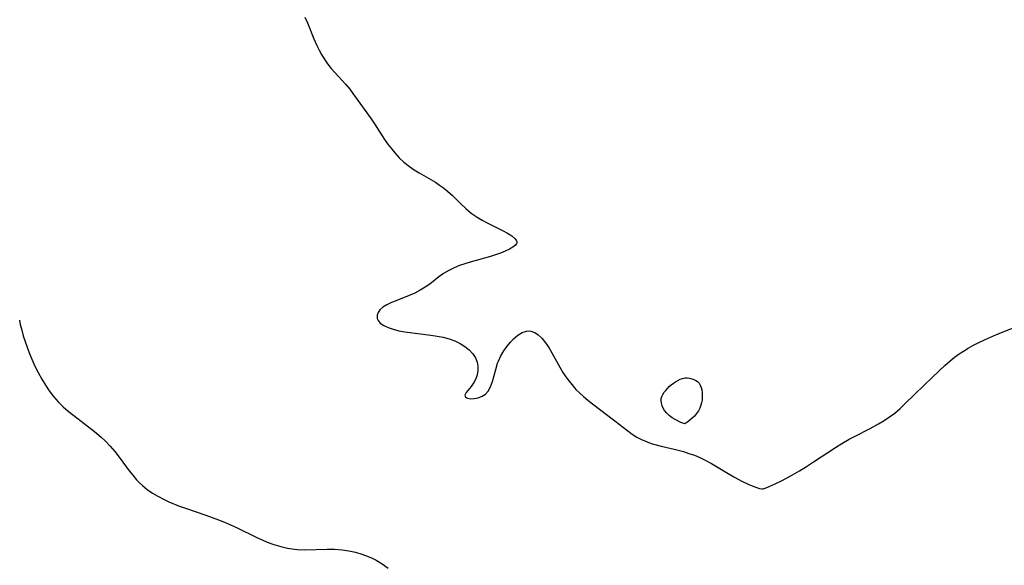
# Model space of a CAD drawing. Header units: metres. Extents: x 1073367 to 1082519, y 1569854 to 1574957.
# Tile 87 of 256: x 1074738 to 1074991, y 1572341 to 1572481. Entities that reach past the tile are written whole.
import ezdxf

# ---------------------------------------------------------------- set-up
doc = ezdxf.new("R2010")
doc.units = ezdxf.units.M
doc.layers.add('CGG_CurvaNivelLidar_v1', color=253, linetype='Continuous', lineweight=30)

msp = doc.modelspace()

# ---------------------------------------------------------------- linework, layer by layer
at = {"layer": 'CGG_CurvaNivelLidar_v1'}
for p, q in [((1074810.9436, 1572481.3582, 70), (1074811.6685, 1572479.8675, 70)), ((1074811.6685, 1572479.8675, 70), (1074813.322, 1572475.8207, 70)), ((1074813.322, 1572475.8207, 70), (1074814.0748, 1572474.0791, 70)), ((1074814.0748, 1572474.0791, 70), (1074814.6351, 1572472.9154, 70)), ((1074814.6351, 1572472.9154, 70), (1074815.2451, 1572471.7799, 70)), ((1074815.2451, 1572471.7799, 70), (1074815.9139, 1572470.6818, 70)), ((1074815.9139, 1572470.6818, 70), (1074816.8034, 1572469.4191, 70)), ((1074816.8034, 1572469.4191, 70), (1074817.7674, 1572468.2089, 70)), ((1074817.7674, 1572468.2089, 70), (1074818.7824, 1572467.0372, 70)), ((1074818.7824, 1572467.0372, 70), (1074821.4061, 1572464.1368, 70)), ((1074821.4061, 1572464.1368, 70), (1074822.4871, 1572462.8431, 70)), ((1074822.4871, 1572462.8431, 70), (1074823.2898, 1572461.7892, 70)), ((1074823.2898, 1572461.7892, 70), (1074828.0081, 1572455.2416, 70)), ((1074828.0081, 1572455.2416, 70), (1074828.8735, 1572453.9613, 70)), ((1074828.8735, 1572453.9613, 70), (1074831.4554, 1572449.9895, 70)), ((1074831.4554, 1572449.9895, 70), (1074832.2177, 1572448.8746, 70)), ((1074832.2177, 1572448.8746, 70), (1074833.0168, 1572447.7921, 70)), ((1074833.0168, 1572447.7921, 70), (1074834.0801, 1572446.5094, 70)), ((1074834.0801, 1572446.5094, 70), (1074835.2206, 1572445.2996, 70)), ((1074835.2206, 1572445.2996, 70), (1074836.4346, 1572444.1686, 70)), ((1074836.4346, 1572444.1686, 70), (1074837.8634, 1572443.0155, 70)), ((1074837.8634, 1572443.0155, 70), (1074839.0051, 1572442.2074, 70)), ((1074839.0051, 1572442.2074, 70), (1074840.3014, 1572441.3896, 70)), ((1074840.3014, 1572441.3896, 70), (1074844.4939, 1572438.9847, 70)), ((1074844.4939, 1572438.9847, 70), (1074845.5704, 1572438.2878, 70)), ((1074845.5704, 1572438.2878, 70), (1074846.6073, 1572437.5401, 70)), ((1074846.6073, 1572437.5401, 70), (1074847.5965, 1572436.7382, 70)), ((1074847.5965, 1572436.7382, 70), (1074848.8481, 1572435.5814, 70)), ((1074848.8481, 1572435.5814, 70), (1074850.9121, 1572433.5672, 70)), ((1074850.9121, 1572433.5672, 70), (1074852.2881, 1572432.3069, 70)), ((1074852.2881, 1572432.3069, 70), (1074853.7216, 1572431.1117, 70)), ((1074853.7216, 1572431.1117, 70), (1074855.2256, 1572430.0224, 70)), ((1074855.2256, 1572430.0224, 70), (1074856.4807, 1572429.252, 70)), ((1074856.4807, 1572429.252, 70), (1074857.7644, 1572428.5539, 70)), ((1074857.7644, 1572428.5539, 70), (1074861.6855, 1572426.6126, 70)), ((1074861.6855, 1572426.6126, 70), (1074863.0245, 1572425.9121, 70)), ((1074863.0245, 1572425.9121, 70), (1074864.1533, 1572425.2209, 70)), ((1074864.1533, 1572425.2209, 70), (1074864.9765, 1572424.5239, 70)), ((1074864.9765, 1572424.5239, 70), (1074865.3302, 1572423.9671, 70)), ((1074864.4047, 1572422.3084, 70), (1074863.5061, 1572421.7949, 70)), ((1074865.0516, 1572422.8537, 70), (1074864.4047, 1572422.3084, 70)), ((1074865.3143, 1572423.2588, 70), (1074865.0516, 1572422.8537, 70)), ((1074865.3709, 1572423.4388, 70), (1074865.3143, 1572423.2588, 70)), ((1074865.3302, 1572423.9671, 70), (1074865.3875, 1572423.7095, 70)), ((1074865.3875, 1572423.7095, 70), (1074865.3709, 1572423.4388, 70)), ((1074858.679, 1572419.984, 70), (1074853.4355, 1572418.5285, 70)), ((1074859.9666, 1572420.3968, 70), (1074858.679, 1572419.984, 70)), ((1074861.189, 1572420.8271, 70), (1074859.9666, 1572420.3968, 70)), ((1074862.4176, 1572421.3039, 70), (1074861.189, 1572420.8271, 70)), ((1074863.5061, 1572421.7949, 70), (1074862.4176, 1572421.3039, 70)), ((1074849.3527, 1572417.0628, 70), (1074847.9149, 1572416.3705, 70)), ((1074850.6749, 1572417.6045, 70), (1074849.3527, 1572417.0628, 70)), ((1074852.0403, 1572418.0924, 70), (1074850.6749, 1572417.6045, 70)), ((1074853.4355, 1572418.5285, 70), (1074852.0403, 1572418.0924, 70)), ((1074845.3909, 1572414.697, 70), (1074843.087, 1572412.8946, 70)), ((1074846.582, 1572415.5782, 70), (1074845.3909, 1572414.697, 70)), ((1074847.9149, 1572416.3705, 70), (1074846.582, 1572415.5782, 70)), ((1074841.8832, 1572412.0644, 70), (1074840.6189, 1572411.2984, 70)), ((1074843.087, 1572412.8946, 70), (1074841.8832, 1572412.0644, 70)), ((1074837.7248, 1572409.9198, 70), (1074833.7194, 1572408.3606, 70)), ((1074839.1919, 1572410.5662, 70), (1074837.7248, 1572409.9198, 70)), ((1074840.6189, 1572411.2984, 70), (1074839.1919, 1572410.5662, 70)), ((1074831.0399, 1572406.9459, 70), (1074830.2446, 1572406.2512, 70)), ((1074832.0381, 1572407.5714, 70), (1074831.0399, 1572406.9459, 70)), ((1074833.1874, 1572408.1345, 70), (1074832.0381, 1572407.5714, 70)), ((1074833.7194, 1572408.3606, 70), (1074833.1874, 1572408.1345, 70)), ((1074829.7689, 1572405.5992, 70), (1074829.5147, 1572404.9148, 70)), ((1074829.5147, 1572404.9148, 70), (1074829.5445, 1572404.057, 70)), ((1074830.2446, 1572406.2512, 70), (1074829.7689, 1572405.5992, 70)), ((1074737.6927, 1572403.6084, 69.5), (1074737.927, 1572402.4937, 69.5)), ((1074737.927, 1572402.4937, 69.5), (1074738.2863, 1572401.0459, 69.5)), ((1074829.5445, 1572404.057, 70), (1074829.7618, 1572403.5387, 70)), ((1074829.7618, 1572403.5387, 70), (1074830.3093, 1572402.879, 70)), ((1074830.3093, 1572402.879, 70), (1074831.2387, 1572402.251, 70)), ((1074831.2387, 1572402.251, 70), (1074832.3603, 1572401.7333, 70)), ((1074832.3603, 1572401.7333, 70), (1074833.6558, 1572401.2873, 70)), ((1074988.5284, 1572399.9179, 70), (1074998.1338, 1572403.7046, 70)), ((1074738.2863, 1572401.0459, 69.5), (1074738.6968, 1572399.6087, 69.5)), ((1074738.6968, 1572399.6087, 69.5), (1074739.1647, 1572398.1463, 69.5)), ((1074833.6558, 1572401.2873, 70), (1074835.0841, 1572400.9232, 70)), ((1074835.0841, 1572400.9232, 70), (1074836.6893, 1572400.6343, 70)), ((1074836.6893, 1572400.6343, 70), (1074843.3591, 1572399.8008, 70)), ((1074843.3591, 1572399.8008, 70), (1074844.9376, 1572399.5548, 70)), ((1074844.9376, 1572399.5548, 70), (1074846.5244, 1572399.2292, 70)), ((1074846.5244, 1572399.2292, 70), (1074848.0565, 1572398.8065, 70)), ((1074864.5421, 1572398.7924, 70), (1074865.6367, 1572399.731, 70)), ((1074865.6367, 1572399.731, 70), (1074866.764, 1572400.4279, 70)), ((1074866.764, 1572400.4279, 70), (1074867.911, 1572400.804, 70)), ((1074867.911, 1572400.804, 70), (1074868.4762, 1572400.8418, 70)), ((1074868.4762, 1572400.8418, 70), (1074869.0122, 1572400.78, 70)), ((1074869.0122, 1572400.78, 70), (1074869.9879, 1572400.4276, 70)), ((1074869.9879, 1572400.4276, 70), (1074870.9247, 1572399.816, 70)), ((1074870.9247, 1572399.816, 70), (1074871.8149, 1572398.9956, 70)), ((1074985.502, 1572398.6086, 70), (1074987.0066, 1572399.2817, 70)), ((1074987.0066, 1572399.2817, 70), (1074988.5284, 1572399.9179, 70)), ((1074739.1647, 1572398.1463, 69.5), (1074740.2134, 1572395.2565, 69.5)), ((1074848.0565, 1572398.8065, 70), (1074849.4839, 1572398.2793, 70)), ((1074849.4839, 1572398.2793, 70), (1074850.8184, 1572397.6409, 70)), ((1074850.8184, 1572397.6409, 70), (1074852.0366, 1572396.8929, 70)), ((1074852.0366, 1572396.8929, 70), (1074853.1484, 1572396.0022, 70)), ((1074862.0608, 1572395.7406, 70), (1074862.9094, 1572396.9453, 70)), ((1074862.9094, 1572396.9453, 70), (1074863.8291, 1572398.0528, 70)), ((1074863.8291, 1572398.0528, 70), (1074864.5421, 1572398.7924, 70)), ((1074871.8149, 1572398.9956, 70), (1074872.7769, 1572397.8318, 70)), ((1074872.7769, 1572397.8318, 70), (1074873.5971, 1572396.5966, 70)), ((1074981.2477, 1572396.4107, 70), (1074982.4422, 1572397.0802, 70)), ((1074982.4422, 1572397.0802, 70), (1074984.0179, 1572397.897, 70)), ((1074984.0179, 1572397.897, 70), (1074985.502, 1572398.6086, 70)), ((1074740.2134, 1572395.2565, 69.5), (1074740.898, 1572393.5728, 69.5)), ((1074853.1484, 1572396.0022, 70), (1074854.0803, 1572395.0126, 70)), ((1074854.0803, 1572395.0126, 70), (1074854.7996, 1572393.9422, 70)), ((1074860.677, 1572393.1156, 70), (1074861.3071, 1572394.4591, 70)), ((1074861.3071, 1572394.4591, 70), (1074862.0608, 1572395.7406, 70)), ((1074873.5971, 1572396.5966, 70), (1074874.3765, 1572395.2555, 70)), ((1074874.3765, 1572395.2555, 70), (1074876.4088, 1572391.5417, 70)), ((1074977.782, 1572394.1014, 70), (1074978.9422, 1572394.9518, 70)), ((1074978.9422, 1572394.9518, 70), (1074980.0791, 1572395.7034, 70)), ((1074980.0791, 1572395.7034, 70), (1074981.2477, 1572396.4107, 70)), ((1074740.898, 1572393.5728, 69.5), (1074741.6781, 1572391.8622, 69.5)), ((1074741.6781, 1572391.8622, 69.5), (1074742.5249, 1572390.1847, 69.5)), ((1074854.7996, 1572393.9422, 70), (1074855.2603, 1572392.8051, 70)), ((1074855.2603, 1572392.8051, 70), (1074855.4165, 1572391.8588, 70)), ((1074855.4165, 1572391.8588, 70), (1074855.399, 1572390.7399, 70)), ((1074859.9809, 1572391.0063, 70), (1074860.4788, 1572392.5987, 70)), ((1074860.4788, 1572392.5987, 70), (1074860.677, 1572393.1156, 70)), ((1074973.9199, 1572390.7087, 70), (1074975.269, 1572391.961, 70)), ((1074975.269, 1572391.961, 70), (1074976.6437, 1572393.1739, 70)), ((1074976.6437, 1572393.1739, 70), (1074977.782, 1572394.1014, 70)), ((1074742.5249, 1572390.1847, 69.5), (1074743.4474, 1572388.508, 69.5)), ((1074855.2051, 1572389.6337, 70), (1074854.8625, 1572388.5791, 70)), ((1074855.399, 1572390.7399, 70), (1074855.2051, 1572389.6337, 70)), ((1074859.1613, 1572387.9135, 70), (1074859.9809, 1572391.0063, 70)), ((1074876.4088, 1572391.5417, 70), (1074877.2494, 1572390.16, 70)), ((1074877.2494, 1572390.16, 70), (1074878.1584, 1572388.8122, 70)), ((1074969.9738, 1572386.9802, 70), (1074973.9199, 1572390.7087, 70)), ((1074743.4474, 1572388.508, 69.5), (1074744.3663, 1572386.9691, 69.5)), ((1074744.3663, 1572386.9691, 69.5), (1074745.3476, 1572385.479, 69.5)), ((1074853.7096, 1572386.6421, 70), (1074852.4246, 1572385.095, 70)), ((1074854.3913, 1572387.6171, 70), (1074853.7096, 1572386.6421, 70)), ((1074854.8625, 1572388.5791, 70), (1074854.3913, 1572387.6171, 70)), ((1074858.6692, 1572386.5367, 70), (1074859.1613, 1572387.9135, 70)), ((1074878.1584, 1572388.8122, 70), (1074879.1407, 1572387.5127, 70)), ((1074879.1407, 1572387.5127, 70), (1074879.8447, 1572386.6745, 70)), ((1074879.8447, 1572386.6745, 70), (1074880.5838, 1572385.8663, 70)), ((1074903.6305, 1572385.6183, 70), (1074904.5509, 1572386.5816, 70)), ((1074904.5509, 1572386.5816, 70), (1074905.06, 1572387.026, 70)), ((1074905.06, 1572387.026, 70), (1074905.6091, 1572387.4445, 70)), ((1074905.6091, 1572387.4445, 70), (1074906.1811, 1572387.8246, 70)), ((1074906.1811, 1572387.8246, 70), (1074906.7697, 1572388.1614, 70)), ((1074906.7697, 1572388.1614, 70), (1074907.3705, 1572388.4452, 70)), ((1074907.3705, 1572388.4452, 70), (1074907.9804, 1572388.661, 70)), ((1074907.9804, 1572388.661, 70), (1074908.5971, 1572388.7871, 70)), ((1074908.5971, 1572388.7871, 70), (1074909.1751, 1572388.8065, 70)), ((1074909.1751, 1572388.8065, 70), (1074909.7491, 1572388.7427, 70)), ((1074909.7491, 1572388.7427, 70), (1074910.3105, 1572388.6095, 70)), ((1074910.3105, 1572388.6095, 70), (1074910.8489, 1572388.4154, 70)), ((1074910.8489, 1572388.4154, 70), (1074911.3519, 1572388.1632, 70)), ((1074911.3519, 1572388.1632, 70), (1074911.8038, 1572387.8507, 70)), ((1074911.8038, 1572387.8507, 70), (1074912.1847, 1572387.4704, 70)), ((1074912.1847, 1572387.4704, 70), (1074912.5031, 1572386.9651, 70)), ((1074912.5031, 1572386.9651, 70), (1074912.7306, 1572386.3881, 70)), ((1074967.5011, 1572384.5898, 70), (1074969.9738, 1572386.9802, 70)), ((1074745.3476, 1572385.479, 69.5), (1074746.4114, 1572384.0557, 69.5)), ((1074746.4114, 1572384.0557, 69.5), (1074747.6408, 1572382.6516, 69.5)), ((1074852.4246, 1572385.095, 70), (1074852.0923, 1572384.4225, 70)), ((1074852.0923, 1572384.4225, 70), (1074852.0978, 1572384.1335, 70)), ((1074852.0978, 1572384.1335, 70), (1074852.2353, 1572383.8974, 70)), ((1074855.5052, 1572383.7107, 70), (1074856.5183, 1572384.1115, 70)), ((1074856.5183, 1572384.1115, 70), (1074856.9557, 1572384.3701, 70)), ((1074856.9557, 1572384.3701, 70), (1074857.3432, 1572384.6625, 70)), ((1074857.3432, 1572384.6625, 70), (1074858.0143, 1572385.3781, 70)), ((1074858.0143, 1572385.3781, 70), (1074858.6692, 1572386.5367, 70)), ((1074880.5838, 1572385.8663, 70), (1074881.5142, 1572384.9369, 70)), ((1074881.5142, 1572384.9369, 70), (1074882.485, 1572384.0472, 70)), ((1074882.485, 1572384.0472, 70), (1074883.6394, 1572383.0674, 70)), ((1074902.461, 1572383.4986, 70), (1074902.6238, 1572384.0504, 70)), ((1074902.6238, 1572384.0504, 70), (1074902.8898, 1572384.5871, 70)), ((1074902.8898, 1572384.5871, 70), (1074903.2318, 1572385.1098, 70)), ((1074903.2318, 1572385.1098, 70), (1074903.6305, 1572385.6183, 70)), ((1074912.7306, 1572386.3881, 70), (1074912.8863, 1572385.7601, 70)), ((1074912.8863, 1572385.7601, 70), (1074912.9825, 1572385.0973, 70)), ((1074912.9825, 1572385.0973, 70), (1074913.0254, 1572384.4119, 70)), ((1074913.0254, 1572384.4119, 70), (1074913.0151, 1572383.7142, 70)), ((1074965.1222, 1572382.203, 70), (1074967.5011, 1572384.5898, 70)), ((1074747.6408, 1572382.6516, 69.5), (1074748.9172, 1572381.4061, 69.5)), ((1074852.2353, 1572383.8974, 70), (1074852.7575, 1572383.6068, 70)), ((1074852.7575, 1572383.6068, 70), (1074853.54, 1572383.4769, 70)), ((1074853.54, 1572383.4769, 70), (1074854.4851, 1572383.5075, 70)), ((1074854.4851, 1572383.5075, 70), (1074855.5052, 1572383.7107, 70)), ((1074883.6394, 1572383.0674, 70), (1074884.8241, 1572382.1217, 70)), ((1074884.8241, 1572382.1217, 70), (1074890.5617, 1572377.8115, 70)), ((1074902.4267, 1572382.9006, 70), (1074902.461, 1572383.4986, 70)), ((1074902.5116, 1572382.2914, 70), (1074902.4267, 1572382.9006, 70)), ((1074902.6894, 1572381.6792, 70), (1074902.5116, 1572382.2914, 70)), ((1074902.946, 1572381.0697, 70), (1074902.6894, 1572381.6792, 70)), ((1074912.6846, 1572381.7904, 70), (1074912.4082, 1572381.0844, 70)), ((1074912.859, 1572382.4535, 70), (1074912.6846, 1572381.7904, 70)), ((1074912.958, 1572383.0828, 70), (1074912.859, 1572382.4535, 70)), ((1074913.0151, 1572383.7142, 70), (1074912.958, 1572383.0828, 70)), ((1074963.798, 1572380.9459, 70), (1074965.1222, 1572382.203, 70)), ((1074748.9172, 1572381.4061, 69.5), (1074750.2529, 1572380.2522, 69.5)), ((1074750.2529, 1572380.2522, 69.5), (1074751.6403, 1572379.1466, 69.5)), ((1074751.6403, 1572379.1466, 69.5), (1074756.9497, 1572375.0786, 69.5)), ((1074903.3418, 1572380.4264, 70), (1074902.946, 1572381.0697, 70)), ((1074903.8844, 1572379.7696, 70), (1074903.3418, 1572380.4264, 70)), ((1074904.5497, 1572379.1441, 70), (1074903.8844, 1572379.7696, 70)), ((1074905.2878, 1572378.5976, 70), (1074904.5497, 1572379.1441, 70)), ((1074911.019, 1572379.0286, 70), (1074910.4265, 1572378.4463, 70)), ((1074911.5735, 1572379.6819, 70), (1074911.019, 1572379.0286, 70)), ((1074912.0356, 1572380.3703, 70), (1074911.5735, 1572379.6819, 70)), ((1074912.4082, 1572381.0844, 70), (1074912.0356, 1572380.3703, 70)), ((1074961.0978, 1572378.7909, 70), (1074962.4156, 1572379.7651, 70)), ((1074962.4156, 1572379.7651, 70), (1074963.798, 1572380.9459, 70)), ((1074890.5617, 1572377.8115, 70), (1074893.8908, 1572375.1906, 70)), ((1074906.061, 1572378.1237, 70), (1074905.2878, 1572378.5976, 70)), ((1074907.489, 1572377.4087, 70), (1074906.061, 1572378.1237, 70)), ((1074908.5, 1572376.9961, 70), (1074907.489, 1572377.4087, 70)), ((1074909.3117, 1572377.5375, 70), (1074908.5, 1572376.9961, 70)), ((1074910.4265, 1572378.4463, 70), (1074909.3117, 1572377.5375, 70)), ((1074956.1131, 1572375.8656, 70), (1074958.2982, 1572377.0501, 70)), ((1074958.2982, 1572377.0501, 70), (1074959.7207, 1572377.8917, 70)), ((1074959.7207, 1572377.8917, 70), (1074961.0978, 1572378.7909, 70)), ((1074756.9497, 1572375.0786, 69.5), (1074758.6558, 1572373.6452, 69.5)), ((1074893.8908, 1572375.1906, 70), (1074894.9997, 1572374.3849, 70)), ((1074894.9997, 1572374.3849, 70), (1074896.1882, 1572373.6369, 70)), ((1074952.0814, 1572373.7787, 70), (1074956.1131, 1572375.8656, 70)), ((1074758.6558, 1572373.6452, 69.5), (1074759.7495, 1572372.6279, 69.5)), ((1074759.7495, 1572372.6279, 69.5), (1074761.0175, 1572371.302, 69.5)), ((1074896.1882, 1572373.6369, 70), (1074897.4311, 1572372.9807, 70)), ((1074897.4311, 1572372.9807, 70), (1074898.8578, 1572372.3715, 70)), ((1074898.8578, 1572372.3715, 70), (1074899.8577, 1572372.018, 70)), ((1074899.8577, 1572372.018, 70), (1074900.8765, 1572371.7043, 70)), ((1074900.8765, 1572371.7043, 70), (1074902.4993, 1572371.2732, 70)), ((1074947.1791, 1572370.9543, 70), (1074948.8258, 1572371.9681, 70)), ((1074948.8258, 1572371.9681, 70), (1074950.7447, 1572373.0612, 70)), ((1074950.7447, 1572373.0612, 70), (1074952.0814, 1572373.7787, 70)), ((1074761.0175, 1572371.302, 69.5), (1074762.2105, 1572369.9077, 69.5)), ((1074762.2105, 1572369.9077, 69.5), (1074763.3414, 1572368.4631, 69.5)), ((1074902.4993, 1572371.2732, 70), (1074905.7949, 1572370.5011, 70)), ((1074905.7949, 1572370.5011, 70), (1074908.1744, 1572369.8897, 70)), ((1074908.1744, 1572369.8897, 70), (1074909.6067, 1572369.4513, 70)), ((1074909.6067, 1572369.4513, 70), (1074911.0108, 1572368.9552, 70)), ((1074911.0108, 1572368.9552, 70), (1074912.4272, 1572368.3723, 70)), ((1074941.5688, 1572367.2488, 70), (1074947.1791, 1572370.9543, 70)), ((1074763.3414, 1572368.4631, 69.5), (1074765.8961, 1572364.9864, 69.5)), ((1074912.4272, 1572368.3723, 70), (1074913.6078, 1572367.8118, 70)), ((1074913.6078, 1572367.8118, 70), (1074915.4254, 1572366.8163, 70)), ((1074915.4254, 1572366.8163, 70), (1074919.2211, 1572364.5248, 70)), ((1074939.8077, 1572366.1199, 70), (1074941.5688, 1572367.2488, 70)), ((1074765.8961, 1572364.9864, 69.5), (1074766.7912, 1572363.8399, 69.5)), ((1074766.7912, 1572363.8399, 69.5), (1074767.7778, 1572362.6887, 69.5)), ((1074919.2211, 1572364.5248, 70), (1074921.1294, 1572363.4158, 70)), ((1074933.5084, 1572362.518, 70), (1074936.2011, 1572363.9607, 70)), ((1074936.2011, 1572363.9607, 70), (1074938.0033, 1572365.0092, 70)), ((1074938.0033, 1572365.0092, 70), (1074939.8077, 1572366.1199, 70)), ((1074767.7778, 1572362.6887, 69.5), (1074768.5071, 1572361.9274, 69.5)), ((1074768.5071, 1572361.9274, 69.5), (1074769.274, 1572361.2063, 69.5)), ((1074921.1294, 1572363.4158, 70), (1074923.1791, 1572362.3382, 70)), ((1074923.1791, 1572362.3382, 70), (1074925.0026, 1572361.4841, 70)), ((1074925.0026, 1572361.4841, 70), (1074926.5503, 1572360.8478, 70)), ((1074930.221, 1572360.95, 70), (1074931.7111, 1572361.6297, 70)), ((1074931.7111, 1572361.6297, 70), (1074933.5084, 1572362.518, 70)), ((1074769.274, 1572361.2063, 69.5), (1074770.5153, 1572360.1915, 69.5)), ((1074770.5153, 1572360.1915, 69.5), (1074771.8344, 1572359.2704, 69.5)), ((1074771.8344, 1572359.2704, 69.5), (1074773.22, 1572358.4369, 69.5)), ((1074926.5503, 1572360.8478, 70), (1074927.7137, 1572360.454, 70)), ((1074927.7137, 1572360.454, 70), (1074928.274, 1572360.3267, 70)), ((1074928.274, 1572360.3267, 70), (1074928.5, 1572360.3512, 70)), ((1074928.5, 1572360.3512, 70), (1074928.6768, 1572360.3647, 70)), ((1074928.6768, 1572360.3647, 70), (1074929.1376, 1572360.5127, 70)), ((1074929.1376, 1572360.5127, 70), (1074930.221, 1572360.95, 70)), ((1074773.22, 1572358.4369, 69.5), (1074774.8464, 1572357.5963, 69.5)), ((1074774.8464, 1572357.5963, 69.5), (1074776.0634, 1572357.0358, 69.5)), ((1074776.0634, 1572357.0358, 69.5), (1074778.5637, 1572356.0195, 69.5)), ((1074778.5637, 1572356.0195, 69.5), (1074780.3807, 1572355.3688, 69.5)), ((1074780.3807, 1572355.3688, 69.5), (1074785.5667, 1572353.6168, 69.5)), ((1074785.5667, 1572353.6168, 69.5), (1074788.8157, 1572352.4251, 69.5)), ((1074788.8157, 1572352.4251, 69.5), (1074790.3693, 1572351.7914, 69.5)), ((1074790.3693, 1572351.7914, 69.5), (1074793.4296, 1572350.4279, 69.5)), ((1074793.4296, 1572350.4279, 69.5), (1074798.6611, 1572347.8514, 69.5)), ((1074798.6611, 1572347.8514, 69.5), (1074799.995, 1572347.2388, 69.5)), ((1074799.995, 1572347.2388, 69.5), (1074801.3439, 1572346.6734, 69.5)), ((1074801.3439, 1572346.6734, 69.5), (1074803.0539, 1572346.048, 69.5)), ((1074803.0539, 1572346.048, 69.5), (1074804.787, 1572345.5228, 69.5)), ((1074804.787, 1572345.5228, 69.5), (1074806.5403, 1572345.1122, 69.5)), ((1074806.5403, 1572345.1122, 69.5), (1074808.3124, 1572344.8384, 69.5)), ((1074808.3124, 1572344.8384, 69.5), (1074809.0951, 1572344.7687, 69.5)), ((1074809.0951, 1572344.7687, 69.5), (1074810.9833, 1572344.714, 69.5)), ((1074810.9833, 1572344.714, 69.5), (1074816.7049, 1572344.9102, 69.5)), ((1074816.7049, 1572344.9102, 69.5), (1074818.5905, 1572344.8883, 69.5)), ((1074818.5905, 1572344.8883, 69.5), (1074820.5606, 1572344.7252, 69.5)), ((1074820.5606, 1572344.7252, 69.5), (1074822.2789, 1572344.4528, 69.5)), ((1074822.2789, 1572344.4528, 69.5), (1074823.973, 1572344.0689, 69.5)), ((1074823.973, 1572344.0689, 69.5), (1074825.6353, 1572343.5795, 69.5)), ((1074825.6353, 1572343.5795, 69.5), (1074827.255, 1572342.9825, 69.5)), ((1074827.255, 1572342.9825, 69.5), (1074828.2275, 1572342.5565, 69.5)), ((1074828.2275, 1572342.5565, 69.5), (1074829.2647, 1572342.0365, 69.5)), ((1074829.2647, 1572342.0365, 69.5), (1074830.8679, 1572341.0903, 69.5)), ((1074830.8679, 1572341.0903, 69.5), (1074832.3751, 1572340.0111, 69.5))]:
    msp.add_line(p, q, dxfattribs=at)

doc.saveas('drawing.dxf')
